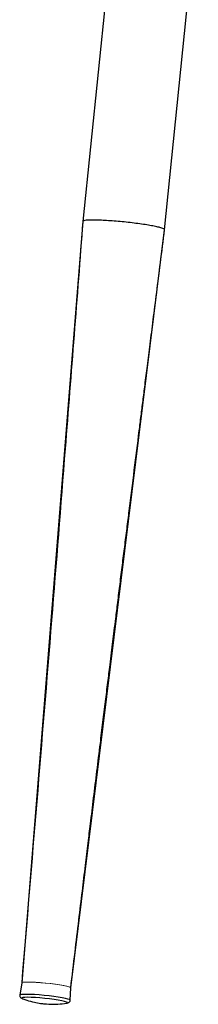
# Model space of a CAD drawing. Header units: millimetres. Extents: x 76 to 204, y 91 to 184.
# Tile 5 of 21: x 124.23 to 127.49, y 90.92 to 108.9. Entities that reach past the tile are written whole.
import ezdxf

# ---------------------------------------------------------------- set-up
doc = ezdxf.new("R2010")
doc.units = ezdxf.units.MM

msp = doc.modelspace()

# ---------------------------------------------------------------- linework, layer by layer
at = {"color": 7, "linetype": 'Continuous', "lineweight": 25}
for p, q in [((125.979, 111.09), (125.38, 105.217)), ((126.872, 105.065), (127.486, 111.089)), ((125.38, 105.217), (124.263, 91.311)), ((125.159, 91.22), (126.872, 105.065)), ((124.264, 91.311), (124.228, 91.087)), ((125.149, 90.993), (125.159, 91.22)), ((124.28, 91.021), (124.283, 91.02))]:
    msp.add_line(p, q, dxfattribs=at)
at = {"color": 144, "linetype": 'Continuous', "lineweight": 18, "flags": 128}
for points in [[(125.159, 91.22), (125.15, 91.229), (125.124, 91.239), (125.081, 91.25), (125.022, 91.262), (124.951, 91.274), (124.87, 91.286), (124.783, 91.297), (124.692, 91.307), (124.603, 91.315), (124.518, 91.321), (124.44, 91.324), (124.374, 91.326), (124.322, 91.324), (124.285, 91.321), (124.266, 91.315), (124.263, 91.311)], [(124.449, 91.324), (124.381, 91.326), (124.327, 91.325), (124.289, 91.321), (124.268, 91.316), (124.264, 91.311)], [(125.159, 91.22), (125.152, 91.228), (125.128, 91.238), (125.087, 91.249), (125.03, 91.261), (124.961, 91.273), (124.881, 91.285), (124.794, 91.296), (124.703, 91.306), (124.613, 91.314), (124.528, 91.32), (124.449, 91.324)]]:
    msp.add_lwpolyline(points, dxfattribs=at)
at = {"color": 8, "linetype": 'Continuous', "lineweight": 25, "flags": 128}
for points in [[(124.419, 91.1), (124.351, 91.101), (124.296, 91.101), (124.257, 91.097), (124.233, 91.092), (124.228, 91.087)], [(124.437, 91.045), (124.372, 91.047), (124.32, 91.046), (124.284, 91.042), (124.266, 91.037), (124.265, 91.029), (124.28, 91.021)], [(125.149, 90.993), (125.148, 90.995), (125.136, 91.004), (125.107, 91.014), (125.062, 91.026), (125.002, 91.037), (124.93, 91.05), (124.849, 91.061), (124.762, 91.072), (124.671, 91.082), (124.582, 91.09), (124.497, 91.096), (124.419, 91.1)], [(125.088, 90.94), (125.101, 90.944), (125.101, 90.952), (125.083, 90.961), (125.047, 90.972), (124.996, 90.983), (124.931, 90.995), (124.855, 91.007), (124.772, 91.017), (124.684, 91.027), (124.597, 91.035), (124.513, 91.041), (124.437, 91.045)]]:
    msp.add_lwpolyline(points, dxfattribs=at)
at = {"color": 7, "linetype": 'Continuous', "lineweight": 25, "flags": 128}
msp.add_lwpolyline([(125.08, 90.938), (125.082, 90.939), (125.088, 90.94)], dxfattribs=at)
at = {"color": 7, "linetype": 'Continuous', "lineweight": 25}
for points, knots in [([(125.38, 105.217), (125.272, 103.834), (125.084, 101.406), (124.717, 96.769), (124.447, 93.518), (124.263, 91.311)], [0, 0, 0, 0, 0.298322, 0.523776, 1, 1, 1, 1]), ([(126.867, 105.061), (126.869, 105.062), (126.877, 105.067), (126.863, 105.079), (126.823, 105.095), (126.754, 105.113), (126.662, 105.133), (126.549, 105.153), (126.419, 105.172), (126.279, 105.19), (126.133, 105.206), (125.986, 105.22), (125.845, 105.23), (125.714, 105.238), (125.6, 105.241), (125.505, 105.241), (125.435, 105.237), (125.39, 105.229), (125.383, 105.221), (125.38, 105.217)], [0, 0, 0, 0, 0.021046, 0.082266, 0.143487, 0.204707, 0.265927, 0.327148, 0.388368, 0.449589, 0.510809, 0.572029, 0.63325, 0.69447, 0.755691, 0.816911, 0.878132, 0.939352, 1, 1, 1, 1]), ([(125.159, 91.22), (125.185, 91.436), (125.234, 91.849), (125.304, 92.438), (125.368, 92.967), (125.425, 93.435), (125.474, 93.844), (125.524, 94.255), (125.577, 94.692), (125.637, 95.182), (125.694, 95.643), (125.746, 96.068), (125.792, 96.439), (125.835, 96.787), (125.872, 97.085), (125.902, 97.334), (125.928, 97.541), (125.954, 97.75), (125.984, 97.988), (126.019, 98.273), (126.059, 98.597), (126.101, 98.936), (126.144, 99.274), (126.185, 99.605), (126.243, 100.071), (126.318, 100.665), (126.39, 101.244), (126.443, 101.666), (126.478, 101.946), (126.516, 102.249), (126.56, 102.593), (126.61, 102.988), (126.666, 103.434), (126.729, 103.931), (126.798, 104.48), (126.847, 104.864), (126.872, 105.064)], [0, 0, 0, 0, 0.046831, 0.089332, 0.127503, 0.161344, 0.190855, 0.216036, 0.250323, 0.285578, 0.322148, 0.350399, 0.377557, 0.40266, 0.425709, 0.442098, 0.456679, 0.470651, 0.48724, 0.508294, 0.532512, 0.557378, 0.581786, 0.605734, 0.629224, 0.682862, 0.734469, 0.754561, 0.774339, 0.795285, 0.820112, 0.848876, 0.880959, 0.916841, 0.956521, 1, 1, 1, 1]), ([(124.228, 91.087), (124.227, 91.083), (124.226, 91.07), (124.235, 91.051), (124.253, 91.034), (124.268, 91.026), (124.279, 91.021), (124.283, 91.02)], [0, 0, 0, 0, 0.1028368, 0.2980522, 0.4981413, 0.8224507, 1, 1, 1, 1]), ([(124.283, 91.02), (124.307, 91.011), (124.377, 90.986), (124.485, 90.957), (124.593, 90.937), (124.654, 90.93), (124.677, 90.928)], [0, 0, 0, 0, 0.189049, 0.548629, 0.827534, 1, 1, 1, 1]), ([(125.081, 90.938), (125.091, 90.94), (125.105, 90.943), (125.128, 90.955), (125.142, 90.969), (125.148, 90.984), (125.149, 90.991), (125.149, 90.993)], [0, 0, 0, 0, 0.443553, 0.639082, 0.810965, 0.964502, 1, 1, 1, 1]), ([(124.677, 90.928), (124.73, 90.924), (124.812, 90.918), (124.948, 90.921), (125.029, 90.932), (125.081, 90.938)], [0, 0, 0, 0, 0.39538, 0.610395, 1, 1, 1, 1])]:
    msp.add_open_spline(points, degree=3, knots=knots, dxfattribs=at)

doc.saveas('drawing.dxf')
